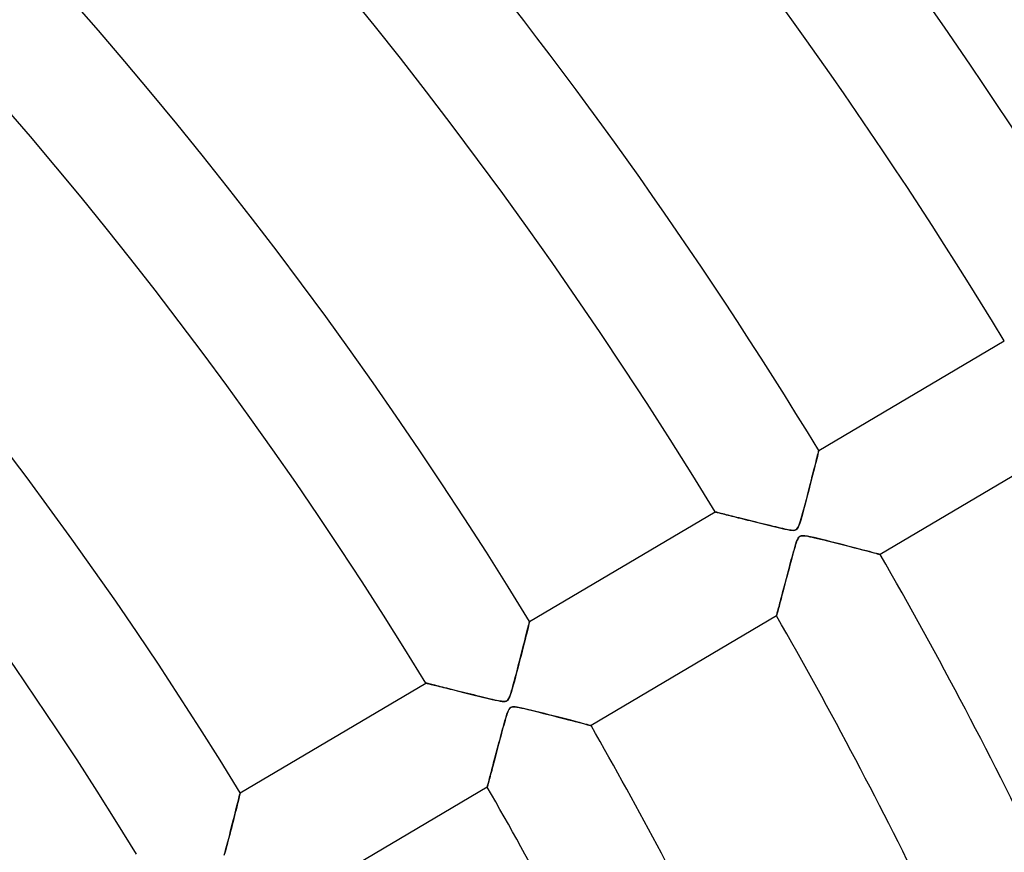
# Model space of a CAD drawing. Header units: millimetres. Extents: x -635 to 635, y -635 to 635.
# Tile 48 of 53: x 271 to 352, y 172 to 241. Entities that reach past the tile are written whole.
import ezdxf

# ---------------------------------------------------------------- set-up
doc = ezdxf.new("R2010")
doc.units = ezdxf.units.MM
doc.layers.add('HIDDEN', color=7, linetype='Continuous')
doc.layers.add('THICK', color=7, linetype='Continuous')

msp = doc.modelspace()

# ---------------------------------------------------------------- linework, layer by layer
at = {"layer": 'HIDDEN'}
for p, q in [((337.025, 205.125), (352.386, 214.209)), ((357.476, 205.602), (342.115, 196.517)), ((336.904, 204.645), (336.854, 204.446)), ((336.89, 204.587), (336.929, 204.744)), ((336.946, 204.814), (336.904, 204.645)), ((336.929, 204.744), (336.962, 204.876)), ((336.98, 204.948), (336.946, 204.814)), ((336.962, 204.876), (336.989, 204.983)), ((337.005, 205.046), (336.98, 204.948)), ((336.989, 204.983), (337.009, 205.061)), ((337.02, 205.105), (337.005, 205.046)), ((337.009, 205.061), (337.021, 205.109)), ((337.025, 205.125), (337.02, 205.105)), ((337.021, 205.109), (337.025, 205.125)), ((336.733, 203.968), (336.664, 203.694)), ((336.683, 203.77), (336.741, 204)), ((336.797, 204.22), (336.733, 203.968)), ((336.741, 204), (336.795, 204.214)), ((336.795, 204.214), (336.845, 204.41)), ((336.854, 204.446), (336.797, 204.22)), ((336.845, 204.41), (336.89, 204.587)), ((336.511, 203.09), (336.428, 202.765)), ((336.486, 202.991), (336.556, 203.266)), ((336.59, 203.401), (336.511, 203.09)), ((336.556, 203.266), (336.622, 203.526)), ((336.664, 203.694), (336.59, 203.401)), ((336.622, 203.526), (336.683, 203.77)), ((336.253, 202.081), (336.334, 202.398)), ((336.342, 202.428), (336.254, 202.082)), ((336.334, 202.398), (336.412, 202.701)), ((336.428, 202.765), (336.342, 202.428)), ((336.412, 202.701), (336.486, 202.991)), ((335.994, 201.078), (336.081, 201.411)), ((336.163, 201.731), (336.072, 201.377)), ((336.081, 201.411), (336.168, 201.751)), ((336.254, 202.082), (336.163, 201.731)), ((336.168, 201.751), (336.253, 202.081)), ((335.888, 200.672), (335.796, 200.324)), ((335.831, 200.458), (335.911, 200.759)), ((335.98, 201.024), (335.888, 200.672)), ((335.911, 200.759), (335.994, 201.078)), ((336.072, 201.377), (335.98, 201.024)), ((313.072, 190.959), (328.434, 200.044)), ((328.443, 200.042), (328.434, 200.044)), ((328.434, 200.044), (328.441, 200.042)), ((328.441, 200.042), (328.462, 200.037)), ((328.469, 200.035), (328.443, 200.042)), ((328.462, 200.037), (328.496, 200.029)), ((328.511, 200.025), (328.469, 200.035)), ((328.496, 200.029), (328.545, 200.017)), ((328.57, 200.01), (328.511, 200.025)), ((328.545, 200.017), (328.606, 200.001)), ((328.645, 199.992), (328.57, 200.01)), ((328.606, 200.001), (328.681, 199.983)), ((328.733, 199.97), (328.645, 199.992)), ((328.681, 199.983), (328.768, 199.961)), ((328.836, 199.944), (328.733, 199.97)), ((328.768, 199.961), (328.867, 199.936)), ((328.952, 199.915), (328.836, 199.944)), ((328.867, 199.936), (328.976, 199.909)), ((329.08, 199.883), (328.952, 199.915)), ((328.976, 199.909), (329.096, 199.879)), ((329.218, 199.849), (329.08, 199.883)), ((329.096, 199.879), (329.226, 199.847)), ((329.367, 199.812), (329.218, 199.849)), ((329.226, 199.847), (329.365, 199.812)), ((329.365, 199.812), (329.512, 199.775)), ((329.525, 199.772), (329.367, 199.812)), ((329.512, 199.775), (329.667, 199.737)), ((329.69, 199.731), (329.525, 199.772)), ((335.703, 199.981), (335.612, 199.654)), ((335.623, 199.692), (335.687, 199.921)), ((335.687, 199.921), (335.757, 200.178)), ((335.796, 200.324), (335.703, 199.981)), ((335.757, 200.178), (335.831, 200.458)), ((329.667, 199.737), (329.83, 199.696)), ((329.864, 199.688), (329.69, 199.731)), ((329.83, 199.696), (330, 199.654)), ((330.045, 199.642), (329.864, 199.688)), ((330, 199.654), (330.175, 199.61)), ((330.234, 199.595), (330.045, 199.642)), ((330.175, 199.61), (330.357, 199.565)), ((330.43, 199.546), (330.234, 199.595)), ((330.357, 199.565), (330.543, 199.518)), ((330.634, 199.495), (330.43, 199.546)), ((330.543, 199.518), (330.735, 199.47)), ((330.845, 199.443), (330.634, 199.495)), ((330.735, 199.47), (330.932, 199.421)), ((331.064, 199.388), (330.845, 199.443)), ((330.932, 199.421), (331.132, 199.371)), ((331.289, 199.332), (331.064, 199.388)), ((331.132, 199.371), (331.337, 199.32)), ((331.521, 199.274), (331.289, 199.332)), ((331.337, 199.32), (331.545, 199.268)), ((331.759, 199.214), (331.521, 199.274)), ((331.545, 199.268), (331.757, 199.215)), ((331.757, 199.215), (331.972, 199.161)), ((332.003, 199.154), (331.759, 199.214)), ((331.972, 199.161), (332.19, 199.107)), ((332.254, 199.091), (332.003, 199.154)), ((332.19, 199.107), (332.41, 199.053)), ((332.508, 199.028), (332.254, 199.091)), ((332.41, 199.053), (332.633, 198.998)), ((332.758, 198.966), (332.508, 199.028)), ((332.633, 198.998), (332.857, 198.942)), ((333.001, 198.907), (332.758, 198.966)), ((332.857, 198.942), (333.083, 198.887)), ((335.354, 198.859), (335.404, 198.986)), ((335.448, 199.11), (335.377, 198.915)), ((335.404, 198.986), (335.456, 199.135)), ((335.527, 199.36), (335.448, 199.11)), ((335.456, 199.135), (335.51, 199.303)), ((335.51, 199.303), (335.565, 199.489)), ((335.612, 199.654), (335.527, 199.36)), ((335.565, 199.489), (335.623, 199.692)), ((333.233, 198.85), (333.001, 198.907)), ((333.083, 198.887), (333.31, 198.832)), ((333.455, 198.797), (333.233, 198.85)), ((333.31, 198.832), (333.538, 198.777)), ((333.665, 198.746), (333.455, 198.797)), ((333.538, 198.777), (333.767, 198.722)), ((333.862, 198.7), (333.665, 198.746)), ((333.767, 198.722), (333.996, 198.669)), ((334.045, 198.658), (333.862, 198.7)), ((333.996, 198.669), (334.223, 198.619)), ((334.212, 198.622), (334.045, 198.658)), ((334.363, 198.59), (334.212, 198.622)), ((334.223, 198.619), (334.437, 198.576)), ((334.497, 198.564), (334.363, 198.59)), ((334.437, 198.576), (334.629, 198.542)), ((334.621, 198.543), (334.497, 198.564)), ((334.741, 198.527), (334.621, 198.543)), ((334.629, 198.542), (334.792, 198.522)), ((334.852, 198.518), (334.741, 198.527)), ((334.792, 198.522), (334.925, 198.517)), ((334.95, 198.518), (334.852, 198.518)), ((334.925, 198.517), (335.029, 198.527)), ((335.032, 198.528), (334.95, 198.518)), ((335.029, 198.527), (335.113, 198.554)), ((335.101, 198.549), (335.032, 198.528)), ((335.161, 198.582), (335.101, 198.549)), ((335.113, 198.554), (335.183, 198.599)), ((335.216, 198.629), (335.161, 198.582)), ((335.183, 198.599), (335.246, 198.665)), ((335.266, 198.693), (335.216, 198.629)), ((335.246, 198.665), (335.302, 198.752)), ((335.317, 198.781), (335.266, 198.693)), ((335.302, 198.752), (335.354, 198.859)), ((335.377, 198.915), (335.317, 198.781)), ((335.106, 197.333), (335.062, 197.186)), ((335.065, 197.197), (335.13, 197.405)), ((335.148, 197.463), (335.106, 197.333)), ((335.13, 197.405), (335.192, 197.589)), ((335.19, 197.582), (335.148, 197.463)), ((335.233, 197.695), (335.19, 197.582)), ((335.192, 197.589), (335.253, 197.742)), ((335.279, 197.796), (335.233, 197.695)), ((335.253, 197.742), (335.313, 197.861)), ((335.326, 197.882), (335.279, 197.796)), ((335.313, 197.861), (335.372, 197.947)), ((335.374, 197.949), (335.326, 197.882)), ((335.372, 197.947), (335.436, 198.007)), ((335.426, 197.999), (335.374, 197.949)), ((335.484, 198.036), (335.426, 197.999)), ((335.436, 198.007), (335.509, 198.048)), ((335.552, 198.061), (335.484, 198.036)), ((335.509, 198.048), (335.597, 198.07)), ((335.632, 198.075), (335.552, 198.061)), ((335.597, 198.07), (335.701, 198.077)), ((335.734, 198.077), (335.632, 198.075)), ((335.701, 198.077), (335.819, 198.072)), ((335.879, 198.065), (335.734, 198.077)), ((335.819, 198.072), (335.955, 198.055)), ((336.084, 198.033), (335.879, 198.065)), ((335.955, 198.055), (336.11, 198.029)), ((336.342, 197.982), (336.084, 198.033)), ((336.11, 198.029), (336.284, 197.994)), ((336.284, 197.994), (336.473, 197.953)), ((336.641, 197.915), (336.342, 197.982)), ((336.473, 197.953), (336.679, 197.906)), ((336.971, 197.837), (336.641, 197.915)), ((336.679, 197.906), (336.911, 197.852)), ((336.911, 197.852), (337.169, 197.789)), ((337.316, 197.753), (336.971, 197.837)), ((337.169, 197.789), (337.451, 197.72)), ((337.665, 197.666), (337.316, 197.753)), ((337.451, 197.72), (337.753, 197.644)), ((338.018, 197.578), (337.665, 197.666)), ((337.753, 197.644), (338.073, 197.564)), ((338.372, 197.488), (338.018, 197.578)), ((338.073, 197.564), (338.406, 197.479)), ((338.726, 197.398), (338.372, 197.488)), ((338.406, 197.479), (338.746, 197.392)), ((339.077, 197.307), (338.726, 197.398)), ((338.746, 197.392), (339.076, 197.308)), ((339.076, 197.308), (339.393, 197.226)), ((339.423, 197.218), (339.077, 197.307)), ((334.811, 196.294), (334.872, 196.52)), ((334.907, 196.646), (334.85, 196.438)), ((334.872, 196.52), (334.935, 196.747)), ((334.962, 196.841), (334.907, 196.646)), ((334.935, 196.747), (334.999, 196.973)), ((335.013, 197.021), (334.962, 196.841)), ((334.999, 196.973), (335.065, 197.197)), ((335.062, 197.186), (335.013, 197.021)), ((339.393, 197.226), (339.696, 197.148)), ((339.76, 197.131), (339.423, 197.218)), ((339.696, 197.148), (339.986, 197.073)), ((340.085, 197.047), (339.76, 197.131)), ((339.986, 197.073), (340.261, 197.002)), ((340.395, 196.967), (340.085, 197.047)), ((340.261, 197.002), (340.52, 196.934)), ((340.688, 196.891), (340.395, 196.967)), ((340.52, 196.934), (340.764, 196.871)), ((340.961, 196.819), (340.688, 196.891)), ((340.764, 196.871), (340.993, 196.811)), ((341.212, 196.754), (340.961, 196.819)), ((340.993, 196.811), (341.206, 196.755)), ((341.206, 196.755), (341.402, 196.704)), ((341.438, 196.695), (341.212, 196.754)), ((341.402, 196.704), (341.579, 196.658)), ((341.637, 196.643), (341.438, 196.695)), ((341.579, 196.658), (341.735, 196.617)), ((341.805, 196.599), (341.637, 196.643)), ((341.735, 196.617), (341.867, 196.582)), ((341.939, 196.564), (341.805, 196.599)), ((341.867, 196.582), (341.974, 196.554)), ((342.036, 196.538), (341.939, 196.564)), ((341.974, 196.554), (342.052, 196.534)), ((342.095, 196.523), (342.036, 196.538)), ((342.052, 196.534), (342.099, 196.522)), ((342.115, 196.517), (342.095, 196.523)), ((342.099, 196.522), (342.115, 196.517)), ((334.663, 195.746), (334.597, 195.496)), ((334.63, 195.62), (334.689, 195.844)), ((334.728, 195.986), (334.663, 195.746)), ((334.689, 195.844), (334.75, 196.068)), ((334.79, 196.218), (334.728, 195.986)), ((334.75, 196.068), (334.811, 196.294)), ((334.85, 196.438), (334.79, 196.218)), ((334.464, 194.994), (334.399, 194.751)), ((334.399, 194.749), (334.455, 194.963)), ((334.455, 194.963), (334.513, 195.18)), ((334.53, 195.243), (334.464, 194.994)), ((334.513, 195.18), (334.571, 195.399)), ((334.597, 195.496), (334.53, 195.243)), ((334.571, 195.399), (334.63, 195.62)), ((334.216, 194.058), (334.159, 193.84)), ((334.181, 193.926), (334.234, 194.126)), ((334.275, 194.282), (334.216, 194.058)), ((334.234, 194.126), (334.288, 194.33)), ((334.336, 194.513), (334.275, 194.282)), ((334.288, 194.33), (334.343, 194.537)), ((334.399, 194.751), (334.336, 194.513)), ((334.343, 194.537), (334.399, 194.749)), ((333.998, 193.23), (333.948, 193.042)), ((333.983, 193.172), (334.03, 193.353)), ((334.05, 193.426), (333.998, 193.23)), ((334.03, 193.353), (334.079, 193.539)), ((334.103, 193.629), (334.05, 193.426)), ((334.079, 193.539), (334.13, 193.73)), ((334.159, 193.84), (334.103, 193.629)), ((334.13, 193.73), (334.181, 193.926)), ((333.769, 192.364), (333.808, 192.511)), ((333.812, 192.524), (333.77, 192.367)), ((333.808, 192.511), (333.849, 192.666)), ((333.855, 192.689), (333.812, 192.524)), ((333.849, 192.666), (333.892, 192.828)), ((333.901, 192.862), (333.855, 192.689)), ((333.892, 192.828), (333.936, 192.997)), ((333.948, 193.042), (333.901, 192.862)), ((333.936, 192.997), (333.983, 193.172)), ((333.553, 191.547), (333.57, 191.609)), ((333.58, 191.647), (333.56, 191.573)), ((333.57, 191.609), (333.589, 191.683)), ((333.603, 191.735), (333.58, 191.647)), ((333.589, 191.683), (333.612, 191.77)), ((333.63, 191.838), (333.603, 191.735)), ((333.612, 191.77), (333.638, 191.868)), ((333.661, 191.953), (333.63, 191.838)), ((333.638, 191.868), (333.667, 191.977)), ((333.694, 192.08), (333.661, 191.953)), ((333.667, 191.977), (333.699, 192.097)), ((333.731, 192.218), (333.694, 192.08)), ((333.699, 192.097), (333.733, 192.226)), ((333.77, 192.367), (333.731, 192.218)), ((333.733, 192.226), (333.769, 192.364)), ((312.999, 190.667), (313.03, 190.792)), ((313.052, 190.876), (313.026, 190.773)), ((313.03, 190.792), (313.054, 190.884)), ((313.067, 190.938), (313.052, 190.876)), ((313.054, 190.884), (313.068, 190.94)), ((313.072, 190.959), (313.067, 190.938)), ((313.068, 190.94), (313.072, 190.959)), ((333.524, 191.437), (318.163, 182.352)), ((333.526, 191.445), (333.524, 191.437)), ((333.524, 191.437), (333.526, 191.444)), ((333.533, 191.471), (333.526, 191.445)), ((333.526, 191.444), (333.532, 191.464)), ((333.532, 191.464), (333.541, 191.499)), ((333.545, 191.514), (333.533, 191.471)), ((333.541, 191.499), (333.553, 191.547)), ((333.56, 191.573), (333.545, 191.514)), ((312.835, 190.014), (312.769, 189.753)), ((312.804, 189.893), (312.862, 190.121)), ((312.894, 190.249), (312.835, 190.014)), ((312.862, 190.121), (312.914, 190.329)), ((312.946, 190.457), (312.894, 190.249)), ((312.914, 190.329), (312.96, 190.511)), ((312.99, 190.632), (312.946, 190.457)), ((312.96, 190.511), (312.999, 190.667)), ((313.026, 190.773), (312.99, 190.632)), ((312.621, 189.168), (312.54, 188.848)), ((312.602, 189.094), (312.675, 189.379)), ((312.698, 189.47), (312.621, 189.168)), ((312.675, 189.379), (312.742, 189.645)), ((312.769, 189.753), (312.698, 189.47)), ((312.742, 189.645), (312.804, 189.893)), ((312.357, 188.13), (312.444, 188.469)), ((312.455, 188.515), (312.367, 188.17)), ((312.444, 188.469), (312.525, 188.79)), ((312.54, 188.848), (312.455, 188.515)), ((312.525, 188.79), (312.602, 189.094)), ((312.171, 187.407), (312.266, 187.776)), ((312.277, 187.817), (312.185, 187.461)), ((312.266, 187.776), (312.357, 188.13)), ((312.367, 188.17), (312.277, 187.817)), ((312, 186.747), (311.908, 186.394)), ((311.981, 186.673), (312.075, 187.033)), ((312.093, 187.104), (312, 186.747)), ((312.075, 187.033), (312.171, 187.407)), ((312.185, 187.461), (312.093, 187.104)), ((311.815, 186.046), (311.723, 185.706)), ((311.727, 185.721), (311.806, 186.013)), ((311.806, 186.013), (311.891, 186.332)), ((311.908, 186.394), (311.815, 186.046)), ((311.891, 186.332), (311.981, 186.673)), ((289.12, 176.794), (304.481, 185.879)), ((304.49, 185.877), (304.481, 185.879)), ((304.481, 185.879), (304.489, 185.877)), ((304.489, 185.877), (304.511, 185.871)), ((304.515, 185.87), (304.49, 185.877)), ((304.511, 185.871), (304.548, 185.862)), ((304.556, 185.86), (304.515, 185.87)), ((304.548, 185.862), (304.6, 185.849)), ((304.612, 185.846), (304.556, 185.86)), ((304.6, 185.849), (304.665, 185.833)), ((304.684, 185.829), (304.612, 185.846)), ((304.665, 185.833), (304.744, 185.814)), ((304.769, 185.807), (304.684, 185.829)), ((304.744, 185.814), (304.836, 185.791)), ((304.869, 185.783), (304.769, 185.807)), ((304.836, 185.791), (304.94, 185.765)), ((304.98, 185.755), (304.869, 185.783)), ((304.94, 185.765), (305.055, 185.736)), ((305.104, 185.724), (304.98, 185.755)), ((305.055, 185.736), (305.181, 185.705)), ((305.238, 185.691), (305.104, 185.724)), ((305.181, 185.705), (305.317, 185.671)), ((305.383, 185.655), (305.238, 185.691)), ((305.317, 185.671), (305.462, 185.635)), ((305.536, 185.616), (305.383, 185.655)), ((305.462, 185.635), (305.616, 185.597)), ((305.698, 185.576), (305.536, 185.616)), ((305.616, 185.597), (305.778, 185.556)), ((305.867, 185.534), (305.698, 185.576)), ((305.778, 185.556), (305.948, 185.514)), ((306.044, 185.49), (305.867, 185.534)), ((305.948, 185.514), (306.124, 185.47)), ((306.228, 185.444), (306.044, 185.49)), ((306.124, 185.47), (306.306, 185.425)), ((306.419, 185.396), (306.228, 185.444)), ((306.306, 185.425), (306.494, 185.378)), ((306.618, 185.347), (306.419, 185.396)), ((306.494, 185.378), (306.687, 185.33)), ((306.825, 185.295), (306.618, 185.347)), ((306.687, 185.33), (306.885, 185.28)), ((307.038, 185.242), (306.825, 185.295)), ((306.885, 185.28), (307.088, 185.23)), ((307.258, 185.187), (307.038, 185.242)), ((307.088, 185.23), (307.295, 185.178)), ((307.485, 185.131), (307.258, 185.187)), ((307.295, 185.178), (307.506, 185.125)), ((307.718, 185.072), (307.485, 185.131)), ((307.506, 185.125), (307.72, 185.072)), ((311.549, 185.106), (311.472, 184.871)), ((311.52, 185.015), (311.586, 185.226)), ((311.633, 185.387), (311.549, 185.106)), ((311.586, 185.226), (311.654, 185.459)), ((311.723, 185.706), (311.633, 185.387)), ((311.654, 185.459), (311.727, 185.721)), ((307.958, 185.013), (307.718, 185.072)), ((307.72, 185.072), (307.938, 185.018)), ((307.938, 185.018), (308.158, 184.963)), ((308.203, 184.952), (307.958, 185.013)), ((308.158, 184.963), (308.382, 184.907)), ((308.453, 184.89), (308.203, 184.952)), ((308.382, 184.907), (308.607, 184.852)), ((308.705, 184.828), (308.453, 184.89)), ((308.607, 184.852), (308.835, 184.796)), ((308.95, 184.767), (308.705, 184.828)), ((308.835, 184.796), (309.064, 184.739)), ((309.185, 184.709), (308.95, 184.767)), ((309.064, 184.739), (309.294, 184.683)), ((309.411, 184.655), (309.185, 184.709)), ((309.294, 184.683), (309.525, 184.627)), ((309.626, 184.603), (309.411, 184.655)), ((309.525, 184.627), (309.757, 184.572)), ((309.828, 184.555), (309.626, 184.603)), ((309.757, 184.572), (309.989, 184.518)), ((310.017, 184.512), (309.828, 184.555)), ((309.989, 184.518), (310.22, 184.467)), ((310.191, 184.473), (310.017, 184.512)), ((310.35, 184.439), (310.191, 184.473)), ((310.22, 184.467), (310.44, 184.421)), ((310.49, 184.411), (310.35, 184.439)), ((310.44, 184.421), (310.637, 184.385)), ((310.617, 184.388), (310.49, 184.411)), ((310.74, 184.369), (310.617, 184.388)), ((310.637, 184.385), (310.808, 184.361)), ((310.856, 184.356), (310.74, 184.369)), ((310.808, 184.361), (310.947, 184.352)), ((310.96, 184.352), (310.856, 184.356)), ((310.947, 184.352), (311.056, 184.359)), ((311.049, 184.358), (310.96, 184.352)), ((311.123, 184.374), (311.049, 184.358)), ((311.056, 184.359), (311.143, 184.382)), ((311.187, 184.403), (311.123, 184.374)), ((311.143, 184.382), (311.216, 184.421)), ((311.245, 184.445), (311.187, 184.403)), ((311.216, 184.421), (311.28, 184.48)), ((311.297, 184.503), (311.245, 184.445)), ((311.28, 184.48), (311.338, 184.564)), ((311.348, 184.582), (311.297, 184.503)), ((311.338, 184.564), (311.397, 184.679)), ((311.405, 184.698), (311.348, 184.582)), ((311.397, 184.679), (311.457, 184.831)), ((311.472, 184.871), (311.405, 184.698)), ((311.457, 184.831), (311.52, 185.015)), ((311.264, 183.483), (311.221, 183.367)), ((311.228, 183.386), (311.29, 183.547)), ((311.309, 183.59), (311.264, 183.483)), ((311.29, 183.547), (311.349, 183.673)), ((311.355, 183.684), (311.309, 183.59)), ((311.349, 183.673), (311.408, 183.765)), ((311.403, 183.759), (311.355, 183.684)), ((311.453, 183.817), (311.403, 183.759)), ((311.408, 183.765), (311.469, 183.83)), ((311.509, 183.859), (311.453, 183.817)), ((311.469, 183.83), (311.539, 183.875)), ((311.574, 183.889), (311.509, 183.859)), ((311.539, 183.875), (311.621, 183.902)), ((311.65, 183.907), (311.574, 183.889)), ((311.621, 183.902), (311.723, 183.913)), ((311.743, 183.913), (311.65, 183.907)), ((311.723, 183.913), (311.852, 183.909)), ((311.873, 183.907), (311.743, 183.913)), ((311.852, 183.909), (312.015, 183.889)), ((312.057, 183.882), (311.873, 183.907)), ((312.015, 183.889), (312.206, 183.856)), ((312.3, 183.837), (312.057, 183.882)), ((312.206, 183.856), (312.422, 183.811)), ((312.586, 183.775), (312.3, 183.837)), ((312.422, 183.811), (312.659, 183.758)), ((312.909, 183.7), (312.586, 183.775)), ((312.659, 183.758), (312.924, 183.696)), ((313.252, 183.617), (312.909, 183.7)), ((312.924, 183.696), (313.218, 183.625)), ((313.218, 183.625), (313.538, 183.546)), ((313.601, 183.531), (313.252, 183.617)), ((313.538, 183.546), (313.881, 183.461)), ((313.955, 183.442), (313.601, 183.531)), ((313.881, 183.461), (314.241, 183.369)), ((310.969, 182.524), (311.033, 182.753)), ((311.041, 182.781), (310.988, 182.594)), ((311.033, 182.753), (311.099, 182.981)), ((311.091, 182.952), (311.041, 182.781)), ((311.137, 183.107), (311.091, 182.952)), ((311.099, 182.981), (311.165, 183.195)), ((311.18, 183.244), (311.137, 183.107)), ((311.165, 183.195), (311.228, 183.386)), ((311.221, 183.367), (311.18, 183.244)), ((314.312, 183.351), (313.955, 183.442)), ((314.241, 183.369), (314.616, 183.274)), ((314.67, 183.26), (314.312, 183.351)), ((314.616, 183.274), (314.985, 183.179)), ((315.026, 183.169), (314.67, 183.26)), ((314.985, 183.179), (315.339, 183.088)), ((315.378, 183.078), (315.026, 183.169)), ((315.339, 183.088), (315.677, 183.001)), ((315.723, 182.989), (315.378, 183.078)), ((315.677, 183.001), (315.998, 182.918)), ((316.056, 182.903), (315.723, 182.989)), ((315.998, 182.918), (316.302, 182.839)), ((316.375, 182.82), (316.056, 182.903)), ((316.302, 182.839), (316.586, 182.765)), ((316.677, 182.741), (316.375, 182.82)), ((316.586, 182.765), (316.852, 182.696)), ((316.96, 182.667), (316.677, 182.741)), ((316.852, 182.696), (317.099, 182.631)), ((317.22, 182.599), (316.96, 182.667)), ((317.099, 182.631), (317.327, 182.571)), ((310.72, 181.608), (310.781, 181.836)), ((310.813, 181.957), (310.75, 181.722)), ((310.781, 181.836), (310.843, 182.065)), ((310.874, 182.181), (310.813, 181.957)), ((310.843, 182.065), (310.905, 182.294)), ((310.932, 182.394), (310.874, 182.181)), ((310.905, 182.294), (310.969, 182.524)), ((310.988, 182.594), (310.932, 182.394)), ((317.454, 182.538), (317.22, 182.599)), ((317.327, 182.571), (317.534, 182.517)), ((317.661, 182.484), (317.454, 182.538)), ((317.534, 182.517), (317.716, 182.469)), ((317.837, 182.438), (317.661, 182.484)), ((317.716, 182.469), (317.871, 182.429)), ((317.977, 182.401), (317.837, 182.438)), ((317.871, 182.429), (317.996, 182.396)), ((318.08, 182.374), (317.977, 182.401)), ((317.996, 182.396), (318.088, 182.372)), ((318.142, 182.358), (318.08, 182.374)), ((318.088, 182.372), (318.144, 182.357)), ((318.163, 182.352), (318.142, 182.358)), ((318.144, 182.357), (318.163, 182.352)), ((310.541, 180.935), (310.6, 181.157)), ((310.619, 181.228), (310.552, 180.979)), ((310.6, 181.157), (310.659, 181.382)), ((310.685, 181.479), (310.619, 181.228)), ((310.659, 181.382), (310.72, 181.608)), ((310.75, 181.722), (310.685, 181.479)), ((310.363, 180.264), (310.304, 180.038)), ((310.313, 180.074), (310.369, 180.285)), ((310.425, 180.496), (310.363, 180.264)), ((310.369, 180.285), (310.425, 180.498)), ((310.488, 180.735), (310.425, 180.496)), ((310.425, 180.498), (310.482, 180.715)), ((310.482, 180.715), (310.541, 180.935)), ((310.552, 180.979), (310.488, 180.735)), ((310.135, 179.4), (310.083, 179.202)), ((310.102, 179.276), (310.153, 179.469)), ((310.189, 179.606), (310.135, 179.4)), ((310.153, 179.469), (310.205, 179.666)), ((310.246, 179.818), (310.189, 179.606)), ((310.205, 179.666), (310.259, 179.868)), ((310.304, 180.038), (310.246, 179.818)), ((310.259, 179.868), (310.313, 180.074)), ((309.871, 178.402), (309.914, 178.563)), ((309.937, 178.652), (309.893, 178.483)), ((309.914, 178.563), (309.959, 178.732)), ((309.984, 178.828), (309.937, 178.652)), ((309.959, 178.732), (310.005, 178.907)), ((310.032, 179.011), (309.984, 178.828)), ((310.005, 178.907), (310.053, 179.089)), ((310.083, 179.202), (310.032, 179.011)), ((310.053, 179.089), (310.102, 179.276)), ((309.704, 177.768), (309.674, 177.657)), ((309.693, 177.728), (309.723, 177.843)), ((309.736, 177.891), (309.704, 177.768)), ((309.723, 177.843), (309.757, 177.968)), ((309.772, 178.025), (309.736, 177.891)), ((309.757, 177.968), (309.792, 178.104)), ((309.81, 178.169), (309.772, 178.025)), ((309.792, 178.104), (309.831, 178.248)), ((309.85, 178.322), (309.81, 178.169)), ((309.831, 178.248), (309.871, 178.402)), ((309.893, 178.483), (309.85, 178.322)), ((309.572, 177.271), (294.21, 168.187)), ((309.574, 177.28), (309.572, 177.271)), ((309.572, 177.271), (309.574, 177.279)), ((309.581, 177.305), (309.574, 177.28)), ((309.574, 177.279), (309.58, 177.301)), ((309.58, 177.301), (309.589, 177.338)), ((309.592, 177.345), (309.581, 177.305)), ((309.589, 177.338), (309.603, 177.389)), ((309.606, 177.402), (309.592, 177.345)), ((309.603, 177.389), (309.62, 177.454)), ((309.625, 177.473), (309.606, 177.402)), ((309.62, 177.454), (309.641, 177.533)), ((309.648, 177.558), (309.625, 177.473)), ((309.641, 177.533), (309.665, 177.624)), ((309.674, 177.657), (309.648, 177.558)), ((309.665, 177.624), (309.693, 177.728)), ((288.921, 176.001), (288.965, 176.176)), ((288.965, 176.175), (288.921, 176)), ((288.965, 176.176), (289.005, 176.333)), ((289.004, 176.331), (288.965, 176.175)), ((289.038, 176.467), (289.004, 176.331)), ((289.005, 176.333), (289.039, 176.47)), ((289.067, 176.582), (289.038, 176.467)), ((289.039, 176.47), (289.067, 176.584)), ((289.067, 176.584), (289.09, 176.674)), ((289.09, 176.673), (289.067, 176.582)), ((289.106, 176.74), (289.09, 176.673)), ((289.09, 176.674), (289.107, 176.74)), ((289.116, 176.78), (289.106, 176.74)), ((289.107, 176.74), (289.117, 176.78)), ((289.12, 176.794), (289.116, 176.78)), ((289.117, 176.78), (289.12, 176.794)), ((288.699, 175.12), (288.762, 175.367)), ((288.767, 175.388), (288.709, 175.158)), ((288.762, 175.367), (288.819, 175.596)), ((288.822, 175.605), (288.767, 175.388)), ((288.819, 175.596), (288.873, 175.807)), ((288.873, 175.81), (288.822, 175.605)), ((288.873, 175.807), (288.921, 176.001)), ((288.921, 176), (288.873, 175.81)), ((288.485, 174.275), (288.561, 174.574)), ((288.585, 174.668), (288.519, 174.41)), ((288.561, 174.574), (288.632, 174.855)), ((288.648, 174.917), (288.585, 174.668)), ((288.632, 174.855), (288.699, 175.12)), ((288.709, 175.158), (288.648, 174.917)), ((288.384, 173.878), (288.314, 173.606)), ((288.324, 173.646), (288.405, 173.963)), ((288.452, 174.146), (288.384, 173.878)), ((288.405, 173.963), (288.485, 174.275)), ((288.519, 174.41), (288.452, 174.146)), ((288.086, 172.721), (288.164, 173.022)), ((288.174, 173.06), (288.103, 172.787)), ((288.164, 173.022), (288.244, 173.332)), ((288.244, 173.333), (288.174, 173.06)), ((288.244, 173.332), (288.324, 173.646)), ((288.314, 173.606), (288.244, 173.333)), ((287.865, 171.882), (287.936, 172.148)), ((287.962, 172.25), (287.892, 171.986)), ((287.936, 172.148), (288.009, 172.428)), ((288.033, 172.517), (287.962, 172.25)), ((288.009, 172.428), (288.086, 172.721)), ((288.103, 172.787), (288.033, 172.517)), ((287.797, 171.633), (287.865, 171.882)), ((287.892, 171.986), (287.823, 171.727))]:
    msp.add_line(p, q, dxfattribs=at)
for radius, start, end in [(606.5, 0, 180.00002), (556.5, 0, 180.00002), (551.5, 0, 180.00002), (500, 0, 179.99998), (495, 0, 179.99998), (450.19, 31.23634, 64.12091), (440.21, 31.25078, 64.20771), (422.365, 31.27828, 64.37307), (412.385, 31.29473, 64.47179), (394.54, 31.32612, 64.66087), (384.56, 31.34497, 64.77425), (366.715, 31.38124, 64.99244), (356.735, 31.40307, 65.12404), (338.89, 31.44536, 65.37872), (328.91, 31.47102, 65.53325), (394.54, 25.62697, 29.87385), (384.56, 25.80184, 29.85505), (366.715, 26.05056, 29.81879), (356.735, 26.15037, 29.7969)]:
    msp.add_arc((0, 0), radius, start, end, dxfattribs=at)
msp.add_ellipse((490.26, -248.395), major_axis=(-348.071, -277.578), ratio=0.987688, start_param=-2.280953, end_param=-1.73342, dxfattribs=at)
at = {"layer": 'THICK'}
for radius, end in [(552.5, 180.00002), (494.99, 179.99998)]:
    msp.add_arc((0, 0), radius, 0, end, dxfattribs=at)
msp.add_ellipse((490.455, -248.64), major_axis=(-348.071, -277.578), ratio=0.987688, start_param=-2.16116, end_param=-1.73342, dxfattribs=at)

doc.saveas('drawing.dxf')
